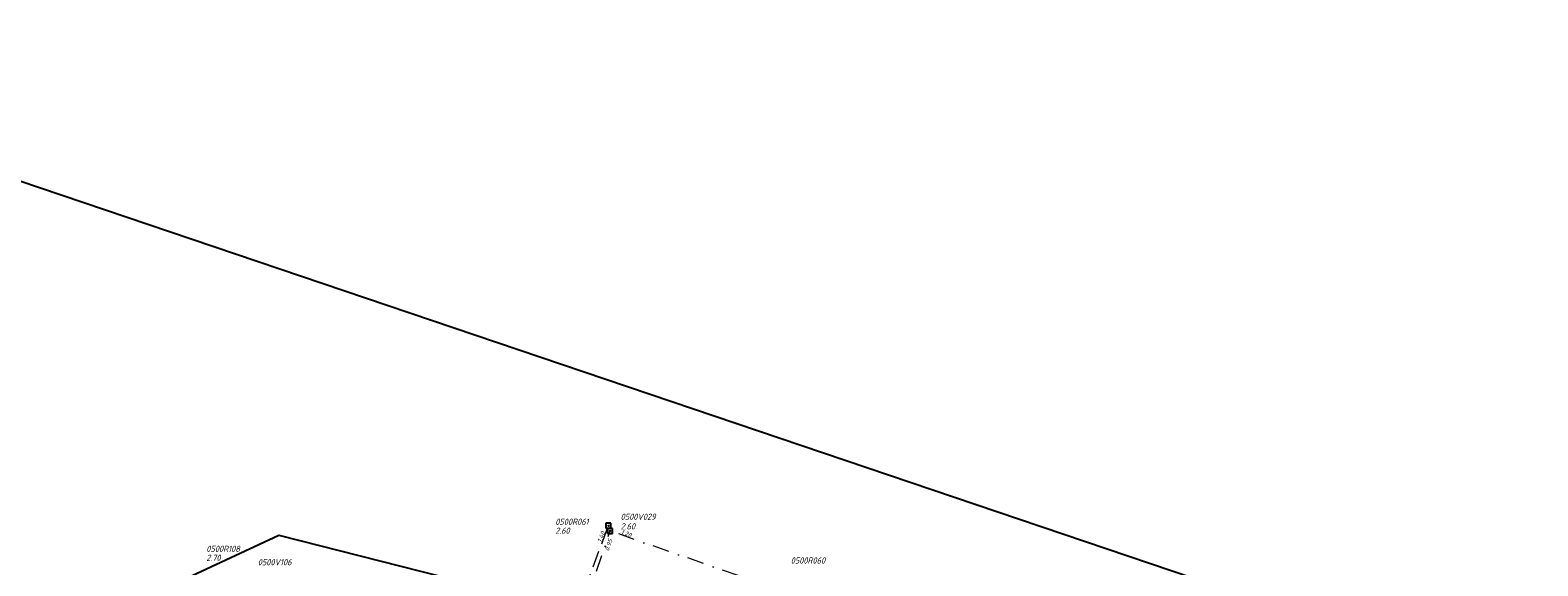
# Model space of a CAD drawing. Extents: x 155498 to 174806, y 452529 to 461643.
# Tile 37 of 44: x 158066 to 158523, y 461480 to 461642. Entities that reach past the tile are written whole.
import ezdxf

# ---------------------------------------------------------------- set-up
doc = ezdxf.new("R2010")
doc.units = 0
doc.header["$PDMODE"] = 64
doc.header["$PDSIZE"] = 1.5
doc.linetypes.add('RI-HWA', pattern=[7.4, 5, -2.4])
doc.linetypes.add('RI-VWA', pattern=[11, 5, -3, 0, -3])
doc.layers.get('0').update_dxf_attribs({"linetype": 'CONTINUOUS'})
doc.layers.get('DEFPOINTS').update_dxf_attribs({"linetype": 'CONTINUOUS'})
for name, color, linetype, lineweight in [('B-OI-RI-HWA-BOB-T18', 150, 'CONTINUOUS', 18), ('B-OI-RI-HWA-PUTDEKSELHOOGTE-T25', 150, 'CONTINUOUS', 25), ('B-OI-RI-HWA-PUTNUMMER-T25', 150, 'CONTINUOUS', 25), ('B-OI-RI-HWA_RIOOLPUT-S', 150, 'CONTINUOUS', 25), ('B-OI-RI-HWA_TRANSPORTLEIDING-G', 150, 'RI-HWA', 18), ('B-OI-RI-VWA-BOB-T18', 34, 'CONTINUOUS', 18), ('B-OI-RI-VWA_PUTDEKSELHOOGTE-T25', 34, 'CONTINUOUS', 25), ('B-OI-RI-VWA_PUTNUMMER-T25', 34, 'CONTINUOUS', 25), ('B-OI-RI-VWA_RIOOLPUT-S', 34, 'CONTINUOUS', 25), ('B-OI-RI-VWA_TRANSPORTLEIDING-G', 34, 'RI-VWA', 18)]:
    doc.layers.add(name, color=color, linetype=linetype, lineweight=lineweight)
doc.layers.add('persleiding', color=7, linetype='CONTINUOUS')
doc.styles.add('NLCS-ISO-M750-T18_CURSIEF', font='NLCS-ISO.ttf', dxfattribs={"oblique": 15, "height": 1.35})
doc.styles.add('NLCS-ISO-M750-T25_CURSIEF', font='NLCS-ISO.ttf', dxfattribs={"oblique": 15, "height": 1.875})

# ---------------------------------------------------------------- blocks, each defined once
blk = doc.blocks.new('ACMAP_ANN_TEMPLATE_hwa-nap-r')
at = {"style": 'NLCS-ISO-M750-T18_CURSIEF', "oblique": 15}
blk.add_attdef('hwa-nap-r', (-5.6, 0.2), '', height=1.35, dxfattribs=at)
blk = doc.blocks.new('ACMAP_ANN_TEMPLATE_vwa-nap-r')
at = {"style": 'NLCS-ISO-M750-T18_CURSIEF', "oblique": 15}
blk.add_attdef('vwa-nap-r', (-5.6, 0.2), '', height=1.35, dxfattribs=at)
blk = doc.blocks.new('ACMAP_ANN_TEMPLATE_hwa-puth')
at = {"style": 'NLCS-ISO-M750-T25_CURSIEF', "oblique": 15}
blk.add_attdef('hwa-puth', (-9, -6.8), '', height=1.88, dxfattribs=at)
blk = doc.blocks.new('ACMAP_ANN_TEMPLATE_hwa-putnr')
at = {"style": 'NLCS-ISO-M750-T25_CURSIEF', "oblique": 15}
blk.add_attdef('hwa-putnr', (-9, -4.1), '', height=1.88, dxfattribs=at)
blk = doc.blocks.new('ACMAP_ANN_TEMPLATE_vwa-puth')
at = {"style": 'NLCS-ISO-M750-T25_CURSIEF', "oblique": 15}
blk.add_attdef('vwa-puth', (-3, 5), '', height=1.88, dxfattribs=at)
blk = doc.blocks.new('ACMAP_ANN_TEMPLATE_vwa-putnr')
at = {"style": 'NLCS-ISO-M750-T25_CURSIEF', "oblique": 15}
blk.add_attdef('vaw-putnr', (-3, 7.9), '', height=1.88, dxfattribs=at)

msp = doc.modelspace()

# ---------------------------------------------------------------- linework, layer by layer
at = {"layer": 'B-OI-RI-HWA_RIOOLPUT-S'}
msp.add_point((158241.2, 461492.06), dxfattribs=at)
at = {"layer": 'B-OI-RI-HWA_TRANSPORTLEIDING-G'}
msp.add_line((158223.79, 461444.95), (158241.2, 461492.06), dxfattribs=at)
at = {"layer": 'B-OI-RI-VWA_RIOOLPUT-S'}
msp.add_point((158241.72, 461490.49), dxfattribs=at)
at = {"layer": 'B-OI-RI-VWA_TRANSPORTLEIDING-G'}
for p in [(158216.54, 461415.09), (158311.95, 461466.08)]:
    msp.add_line(p, (158241.72, 461490.49), dxfattribs=at)
at = {"layer": 'DEFPOINTS', "flags": 128}
msp.add_lwpolyline([(157498.69, 460511.77), (157666.49, 461268.41), (158141.33, 461489.21), (159256.93, 461205.94), (159206.49, 460696.31), (158205.71, 460856.25), (158144.02, 460363.33)], close=True, dxfattribs=at)
at = {"layer": 'persleiding'}
msp.add_line((157927.98, 461642.09), (158454.65, 461464.04), dxfattribs=at)

# ---------------------------------------------------------------- block references
at = {"layer": 'B-OI-RI-HWA-BOB-T18', "rotation": 69.7160453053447}
msp.add_blockref('ACMAP_ANN_TEMPLATE_hwa-nap-r', (158241.2, 461492.06), dxfattribs=at).add_auto_attribs({'hwa-nap-r': '1.40'})
at = {"layer": 'B-OI-RI-HWA-PUTDEKSELHOOGTE-T25'}
for p, values in [((158234.1, 461496.42), {'hwa-puth': '2.60'}), ((158128.37, 461488.23), {'hwa-puth': '2.70'})]:
    msp.add_blockref('ACMAP_ANN_TEMPLATE_hwa-puth', p, dxfattribs=at).add_auto_attribs(values)
at = {"layer": 'B-OI-RI-HWA-PUTNUMMER-T25'}
for p, values in [((158234.1, 461496.42), {'hwa-putnr': '0500R061'}), ((158128.37, 461488.23), {'hwa-putnr': '0500R108'}), ((158305.44, 461484.7), {'hwa-putnr': '0500R060'})]:
    msp.add_blockref('ACMAP_ANN_TEMPLATE_hwa-putnr', p, dxfattribs=at).add_auto_attribs(values)
at = {"layer": 'B-OI-RI-VWA-BOB-T18'}
for p, rotation, values in [((158243.29, 461489.53), 71.53063683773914, {'vwa-nap-r': '0.95'}), ((158250.09, 461487.6), 340.8361502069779, {'vwa-nap-r': '1.20'})]:
    msp.add_blockref('ACMAP_ANN_TEMPLATE_vwa-nap-r', p, dxfattribs=dict(at, rotation=rotation)).add_auto_attribs(values)
at = {"layer": 'B-OI-RI-VWA_PUTDEKSELHOOGTE-T25'}
msp.add_blockref('ACMAP_ANN_TEMPLATE_vwa-puth', (158247.91, 461485.93), dxfattribs=at).add_auto_attribs({'vwa-puth': '2.60'})
at = {"layer": 'B-OI-RI-VWA_PUTNUMMER-T25'}
for p, values in [((158247.91, 461485.93), {'vaw-putnr': '0500V029'}), ((158137.96, 461472.18), {'vaw-putnr': '0500V106'})]:
    msp.add_blockref('ACMAP_ANN_TEMPLATE_vwa-putnr', p, dxfattribs=at).add_auto_attribs(values)

doc.saveas('drawing.dxf')
